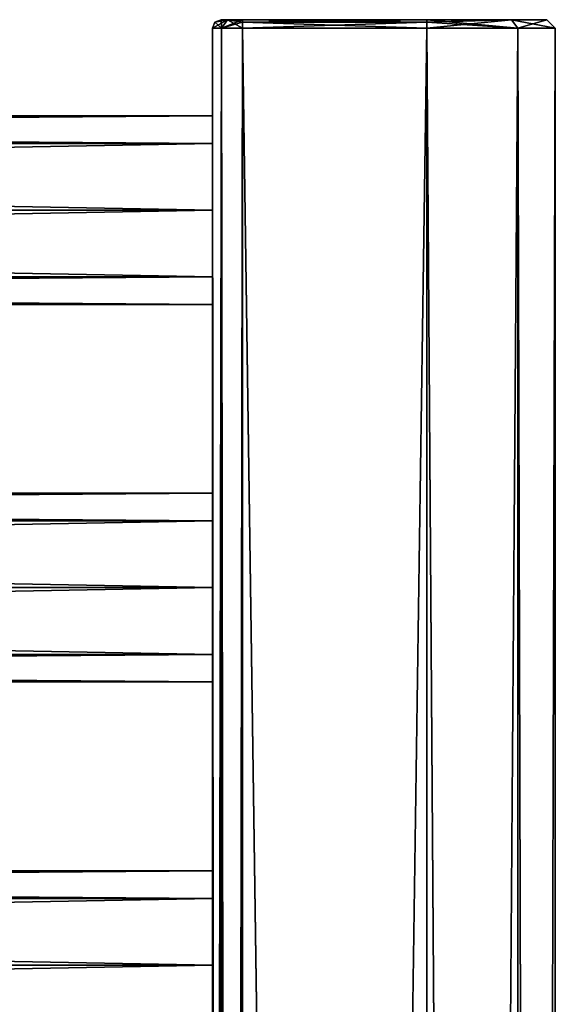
# Model space of a CAD drawing. Extents: x -250 to 250, y -832 to 754.
# Tile 256 of 256: x 188 to 250, y 633 to 748. Entities that reach past the tile are written whole.
import ezdxf

# ---------------------------------------------------------------- set-up
doc = ezdxf.new("R2010")
doc.units = 0
doc.header["$LTSCALE"] = 33.374815
for name, color, linetype in [('199', 7, 'CONTINUOUS'), ('200', 7, 'CONTINUOUS'), ('201', 7, 'CONTINUOUS'), ('202', 7, 'CONTINUOUS'), ('203', 7, 'CONTINUOUS'), ('204', 7, 'CONTINUOUS'), ('247', 7, 'CONTINUOUS'), ('248', 7, 'CONTINUOUS'), ('250', 7, 'CONTINUOUS'), ('251', 7, 'CONTINUOUS'), ('252', 7, 'CONTINUOUS'), ('253', 7, 'CONTINUOUS'), ('254', 7, 'CONTINUOUS'), ('255', 7, 'CONTINUOUS'), ('256', 7, 'CONTINUOUS'), ('257', 7, 'CONTINUOUS'), ('258', 7, 'CONTINUOUS'), ('265', 7, 'CONTINUOUS'), ('266', 7, 'CONTINUOUS')]:
    doc.layers.add(name, color=color, linetype=linetype)

msp = doc.modelspace()

# ---------------------------------------------------------------- linework, layer by layer
at = {"layer": '199', "color": 7, "linetype": 'CONTINUOUS'}
for points in [[(210, 726, -11), (210, 718.22, -7.78), (-210, 726, -11), (210, 726, -11)], [(-210, 726, -11), (210, 718.22, -7.78), (-210, 718.22, -7.78), (-210, 726, -11)], [(210, 718.22, 7.78), (210, 726, 11), (-210, 718.22, 7.78), (210, 718.22, 7.78)], [(210, 726, 11), (-210, 726, 11), (-210, 718.22, 7.78), (210, 726, 11)], [(210, 718.22, -7.78), (210, 715), (-210, 718.22, -7.78), (210, 718.22, -7.78)], [(210, 715), (210, 718.22, 7.78), (-210, 715), (210, 715)], [(210, 715), (-210, 715), (-210, 718.22, -7.78), (210, 715)], [(210, 718.22, 7.78), (-210, 718.22, 7.78), (-210, 715), (210, 718.22, 7.78)]]:
    msp.add_3dface(points, dxfattribs=at)
at = {"layer": '200', "color": 7, "linetype": 'CONTINUOUS'}
for points in [[(210, 733.78, 7.78), (210, 737), (-210, 733.78, 7.78), (210, 733.78, 7.78)], [(210, 737), (210, 733.78, -7.78), (-210, 737), (210, 737)], [(210, 737), (-210, 737), (-210, 733.78, 7.78), (210, 737)], [(210, 733.78, -7.78), (-210, 733.78, -7.78), (-210, 737), (210, 733.78, -7.78)], [(210, 733.78, -7.78), (210, 726, -11), (-210, 733.78, -7.78), (210, 733.78, -7.78)], [(210, 726, -11), (-210, 726, -11), (-210, 733.78, -7.78), (210, 726, -11)], [(210, 726, 11), (210, 733.78, 7.78), (-210, 726, 11), (210, 726, 11)], [(210, 733.78, 7.78), (-210, 733.78, 7.78), (-210, 726, 11), (210, 733.78, 7.78)]]:
    msp.add_3dface(points, dxfattribs=at)
at = {"layer": '201', "color": 7, "linetype": 'CONTINUOUS'}
for points in [[(210, 682, -11), (210, 674.22, -7.78), (-210, 682, -11), (210, 682, -11)], [(-210, 682, -11), (210, 674.22, -7.78), (-210, 674.22, -7.78), (-210, 682, -11)], [(210, 674.22, 7.78), (210, 682, 11), (-210, 674.22, 7.78), (210, 674.22, 7.78)], [(210, 682, 11), (-210, 682, 11), (-210, 674.22, 7.78), (210, 682, 11)], [(210, 674.22, -7.78), (210, 671), (-210, 674.22, -7.78), (210, 674.22, -7.78)], [(210, 671), (210, 674.22, 7.78), (-210, 671), (210, 671)], [(210, 671), (-210, 671), (-210, 674.22, -7.78), (210, 671)], [(210, 674.22, 7.78), (-210, 674.22, 7.78), (-210, 671), (210, 674.22, 7.78)]]:
    msp.add_3dface(points, dxfattribs=at)
at = {"layer": '202', "color": 7, "linetype": 'CONTINUOUS'}
for points in [[(210, 689.78, 7.78), (210, 693), (-210, 689.78, 7.78), (210, 689.78, 7.78)], [(210, 693), (210, 689.78, -7.78), (-210, 693), (210, 693)], [(210, 693), (-210, 693), (-210, 689.78, 7.78), (210, 693)], [(210, 689.78, -7.78), (-210, 689.78, -7.78), (-210, 693), (210, 689.78, -7.78)], [(210, 689.78, -7.78), (210, 682, -11), (-210, 689.78, -7.78), (210, 689.78, -7.78)], [(210, 682, -11), (-210, 682, -11), (-210, 689.78, -7.78), (210, 682, -11)], [(210, 682, 11), (210, 689.78, 7.78), (-210, 682, 11), (210, 682, 11)], [(210, 689.78, 7.78), (-210, 689.78, 7.78), (-210, 682, 11), (210, 689.78, 7.78)]]:
    msp.add_3dface(points, dxfattribs=at)
at = {"layer": '203', "color": 7, "linetype": 'CONTINUOUS'}
for points in [[(210, 638, -11), (210, 630.22, -7.78), (-210, 638, -11), (210, 638, -11)], [(-210, 638, -11), (210, 630.22, -7.78), (-210, 630.22, -7.78), (-210, 638, -11)], [(210, 630.22, 7.78), (210, 638, 11), (-210, 630.22, 7.78), (210, 630.22, 7.78)], [(210, 638, 11), (-210, 638, 11), (-210, 630.22, 7.78), (210, 638, 11)]]:
    msp.add_3dface(points, dxfattribs=at)
at = {"layer": '204', "color": 7, "linetype": 'CONTINUOUS'}
for points in [[(210, 645.78, 7.78), (210, 649), (-210, 645.78, 7.78), (210, 645.78, 7.78)], [(210, 649), (210, 645.78, -7.78), (-210, 649), (210, 649)], [(210, 649), (-210, 649), (-210, 645.78, 7.78), (210, 649)], [(210, 645.78, -7.78), (-210, 645.78, -7.78), (-210, 649), (210, 645.78, -7.78)], [(210, 645.78, -7.78), (210, 638, -11), (-210, 645.78, -7.78), (210, 645.78, -7.78)], [(210, 638, -11), (-210, 638, -11), (-210, 645.78, -7.78), (210, 638, -11)], [(210, 638, 11), (210, 645.78, 7.78), (-210, 638, 11), (210, 638, 11)], [(210, 645.78, 7.78), (-210, 645.78, 7.78), (-210, 638, 11), (210, 645.78, 7.78)]]:
    msp.add_3dface(points, dxfattribs=at)
at = {"layer": '247', "color": 7, "linetype": 'CONTINUOUS'}
for points in [[(235, 747.2, -15), (235, -747.2, -15), (213.5, 747.2, -15), (235, 747.2, -15)], [(213.5, 747.2, -15), (235, -747.2, -15), (213.5, -747.2, -15), (213.5, 747.2, -15)]]:
    msp.add_3dface(points, dxfattribs=at)
at = {"layer": '248', "color": 7, "linetype": 'CONTINUOUS'}
for points in [[(213.5, 747.2, 15), (213.5, -747.2, 15), (235, 747.2, 15), (213.5, 747.2, 15)], [(235, 747.2, 15), (213.5, -747.2, 15), (235, -747.2, 15), (235, 747.2, 15)]]:
    msp.add_3dface(points, dxfattribs=at)
at = {"layer": '250', "color": 7, "linetype": 'CONTINUOUS'}
for points in [[(210, 747.2, 11.5), (210, 747.2, -11.5), (210, 733.78, -7.78), (210, 747.2, 11.5)], [(210, 747.2, -11.5), (210, 726, -11), (210, 733.78, -7.78), (210, 747.2, -11.5)], [(210, 330, 11), (210, 747.2, 11.5), (210, 374, 11), (210, 330, 11)], [(210, 374, 11), (210, 747.2, 11.5), (210, 418, 11), (210, 374, 11)], [(210, 418, 11), (210, 747.2, 11.5), (210, 462, 11), (210, 418, 11)], [(210, 462, 11), (210, 747.2, 11.5), (210, 594, 11), (210, 462, 11)], [(210, 726, 11), (210, 747.2, 11.5), (210, 733.78, 7.78), (210, 726, 11)], [(210, 747.2, 11.5), (210, 726, 11), (210, 682, 11), (210, 747.2, 11.5)], [(210, 733.78, 7.78), (210, 747.2, 11.5), (210, 737), (210, 733.78, 7.78)], [(210, 737), (210, 747.2, 11.5), (210, 733.78, -7.78), (210, 737)], [(210, 747.2, 11.5), (210, 682, 11), (210, 638, 11), (210, 747.2, 11.5)], [(210, 747.2, 11.5), (210, 638, 11), (210, 594, 11), (210, 747.2, 11.5)], [(210, 747.2, -11.5), (210, 154, -11.5), (210, 374, -11), (210, 747.2, -11.5)], [(210, 418, -11), (210, 747.2, -11.5), (210, 374, -11), (210, 418, -11)], [(210, 462, -11), (210, 747.2, -11.5), (210, 418, -11), (210, 462, -11)], [(210, 594, -11), (210, 747.2, -11.5), (210, 462, -11), (210, 594, -11)], [(210, 726, -11), (210, 747.2, -11.5), (210, 682, -11), (210, 726, -11)], [(210, 682, -11), (210, 747.2, -11.5), (210, 638, -11), (210, 682, -11)], [(210, 638, -11), (210, 747.2, -11.5), (210, 594, -11), (210, 638, -11)], [(210, 747.2, 11.5), (210, 330, 11), (210, -66, 11.5), (210, 747.2, 11.5)], [(210, 718.22, -7.78), (210, 726, -11), (210, 682, -11), (210, 718.22, -7.78)], [(210, 726, 11), (210, 718.22, 7.78), (210, 693), (210, 726, 11)], [(210, 682, 11), (210, 726, 11), (210, 689.78, 7.78), (210, 682, 11)], [(210, 689.78, 7.78), (210, 726, 11), (210, 693), (210, 689.78, 7.78)], [(210, 715), (210, 718.22, -7.78), (210, 682, -11), (210, 715)], [(210, 718.22, 7.78), (210, 715), (210, 693), (210, 718.22, 7.78)], [(210, 715), (210, 682, -11), (210, 689.78, -7.78), (210, 715)], [(210, 693), (210, 715), (210, 689.78, -7.78), (210, 693)], [(210, 674.22, -7.78), (210, 682, -11), (210, 638, -11), (210, 674.22, -7.78)], [(210, 682, 11), (210, 674.22, 7.78), (210, 649), (210, 682, 11)], [(210, 638, 11), (210, 682, 11), (210, 645.78, 7.78), (210, 638, 11)], [(210, 645.78, 7.78), (210, 682, 11), (210, 649), (210, 645.78, 7.78)], [(210, 671), (210, 674.22, -7.78), (210, 638, -11), (210, 671)], [(210, 674.22, 7.78), (210, 671), (210, 649), (210, 674.22, 7.78)], [(210, 671), (210, 638, -11), (210, 645.78, -7.78), (210, 671)], [(210, 649), (210, 671), (210, 645.78, -7.78), (210, 649)], [(210, 630.22, -7.78), (210, 638, -11), (210, 594, -11), (210, 630.22, -7.78)], [(210, 638, 11), (210, 630.22, 7.78), (210, 605), (210, 638, 11)], [(210, 594, 11), (210, 638, 11), (210, 601.78, 7.78), (210, 594, 11)], [(210, 601.78, 7.78), (210, 638, 11), (210, 605), (210, 601.78, 7.78)]]:
    msp.add_3dface(points, dxfattribs=at)
at = {"layer": '251', "color": 7, "linetype": 'CONTINUOUS'}
for points in [[(211, 748.2, 11.5), (211.73, 748.2, 13.27), (211, 748.2, -11.5), (211, 748.2, 11.5)], [(211, 748.2, -11.5), (211.73, 748.2, 13.27), (211.73, 748.2, -13.27), (211, 748.2, -11.5)], [(211.73, 748.2, 13.27), (213.5, 748.2, 14), (211.73, 748.2, -13.27), (211.73, 748.2, 13.27)], [(211.73, 748.2, -13.27), (213.5, 748.2, 14), (213.5, 748.2, -14), (211.73, 748.2, -13.27)], [(213.5, 748.2, 14), (235, 748.2, 14), (213.5, 748.2, -14), (213.5, 748.2, 14)], [(213.5, 748.2, -14), (235, 748.2, 14), (235, 748.2, -14), (213.5, 748.2, -14)], [(235, 748.2, -14), (235, 748.2, 14), (244.9, 748.2, 9.9), (235, 748.2, -14)], [(244.9, 748.2, -9.9), (235, 748.2, -14), (244.9, 748.2, 9.9), (244.9, 748.2, -9.9)], [(249, 748.2, 0), (244.9, 748.2, -9.9), (244.9, 748.2, 9.9), (249, 748.2, 0)]]:
    msp.add_3dface(points, dxfattribs=at)
at = {"layer": '252', "color": 7, "linetype": 'CONTINUOUS'}
for points in [[(235, -747.2, -15), (235, 747.2, -15), (245.61, 747.2, -10.61), (235, -747.2, -15)], [(235, -747.2, -15), (245.61, 747.2, -10.61), (245.61, -747.2, -10.61), (235, -747.2, -15)], [(235, 747.2, 15), (235, -747.2, 15), (245.61, -747.2, 10.61), (235, 747.2, 15)], [(245.61, 747.2, 10.61), (235, 747.2, 15), (245.61, -747.2, 10.61), (245.61, 747.2, 10.61)], [(250, 747.2), (245.61, 747.2, 10.61), (250, -747.2), (250, 747.2)], [(250, -747.2), (245.61, 747.2, 10.61), (245.61, -747.2, 10.61), (250, -747.2)], [(245.61, 747.2, -10.61), (250, 747.2), (245.61, -747.2, -10.61), (245.61, 747.2, -10.61)], [(245.61, -747.2, -10.61), (250, 747.2), (250, -747.2), (245.61, -747.2, -10.61)]]:
    msp.add_3dface(points, dxfattribs=at)
at = {"layer": '253', "color": 7, "linetype": 'CONTINUOUS'}
for points in [[(210, 747.2, 11.5), (210, -66, 11.5), (211.03, -747.2, 13.97), (210, 747.2, 11.5)], [(210, 747.2, 11.5), (211.03, -747.2, 13.97), (211.03, 747.2, 13.97), (210, 747.2, 11.5)], [(213.5, -747.2, 15), (213.5, 747.2, 15), (211.03, 747.2, 13.97), (213.5, -747.2, 15)], [(211.03, -747.2, 13.97), (213.5, -747.2, 15), (211.03, 747.2, 13.97), (211.03, -747.2, 13.97)]]:
    msp.add_3dface(points, dxfattribs=at)
at = {"layer": '254', "color": 7, "linetype": 'CONTINUOUS'}
for points in [[(210, -747.2, -11.5), (210, 154, -11.5), (211.03, 747.2, -13.97), (210, -747.2, -11.5)], [(211.03, -747.2, -13.97), (210, -747.2, -11.5), (211.03, 747.2, -13.97), (211.03, -747.2, -13.97)], [(210, 747.2, -11.5), (211.03, 747.2, -13.97), (210, 154, -11.5), (210, 747.2, -11.5)], [(213.5, 747.2, -15), (213.5, -747.2, -15), (211.03, -747.2, -13.97), (213.5, 747.2, -15)], [(213.5, 747.2, -15), (211.03, -747.2, -13.97), (211.03, 747.2, -13.97), (213.5, 747.2, -15)]]:
    msp.add_3dface(points, dxfattribs=at)
at = {"layer": '255', "color": 7, "linetype": 'CONTINUOUS'}
for points in [[(235, 748.2, 14), (213.5, 748.2, 14), (213.5, 747.91, 14.71), (235, 748.2, 14)], [(235, 747.91, 14.71), (235, 748.2, 14), (213.5, 747.91, 14.71), (235, 747.91, 14.71)], [(213.5, 747.2, 15), (235, 747.2, 15), (235, 747.91, 14.71), (213.5, 747.2, 15)], [(213.5, 747.2, 15), (235, 747.91, 14.71), (213.5, 747.91, 14.71), (213.5, 747.2, 15)]]:
    msp.add_3dface(points, dxfattribs=at)
at = {"layer": '256', "color": 7, "linetype": 'CONTINUOUS'}
for points in [[(235, 747.2, -15), (244.9, 748.2, -9.9), (245.61, 747.2, -10.61), (235, 747.2, -15)], [(244.9, 748.2, -9.9), (235, 747.2, -15), (235, 747.91, -14.71), (244.9, 748.2, -9.9)], [(244.9, 748.2, 9.9), (235, 748.2, 14), (245.61, 747.2, 10.61), (244.9, 748.2, 9.9)], [(245.61, 747.2, 10.61), (235, 748.2, 14), (235, 747.91, 14.71), (245.61, 747.2, 10.61)], [(235, 748.2, -14), (244.9, 748.2, -9.9), (235, 747.91, -14.71), (235, 748.2, -14)], [(235, 747.2, 15), (245.61, 747.2, 10.61), (235, 747.91, 14.71), (235, 747.2, 15)], [(244.9, 748.2, -9.9), (249, 748.2, 0), (245.61, 747.2, -10.61), (244.9, 748.2, -9.9)], [(249, 748.2, 0), (244.9, 748.2, 9.9), (250, 747.2), (249, 748.2, 0)], [(244.9, 748.2, 9.9), (245.61, 747.2, 10.61), (250, 747.2), (244.9, 748.2, 9.9)], [(249, 748.2, 0), (250, 747.2), (245.61, 747.2, -10.61), (249, 748.2, 0)]]:
    msp.add_3dface(points, dxfattribs=at)
at = {"layer": '257', "color": 7, "linetype": 'CONTINUOUS'}
for points in [[(213.5, 748.2, -14), (235, 748.2, -14), (235, 747.91, -14.71), (213.5, 748.2, -14)], [(213.5, 748.2, -14), (235, 747.91, -14.71), (213.5, 747.91, -14.71), (213.5, 748.2, -14)], [(235, 747.2, -15), (213.5, 747.2, -15), (213.5, 747.91, -14.71), (235, 747.2, -15)], [(235, 747.91, -14.71), (235, 747.2, -15), (213.5, 747.91, -14.71), (235, 747.91, -14.71)]]:
    msp.add_3dface(points, dxfattribs=at)
at = {"layer": '258', "color": 7, "linetype": 'CONTINUOUS'}
for points in [[(210, 747.2, -11.5), (210, 747.2, 11.5), (210.29, 747.91, 11.5), (210, 747.2, -11.5)], [(210.29, 747.91, -11.5), (210, 747.2, -11.5), (210.29, 747.91, 11.5), (210.29, 747.91, -11.5)], [(211, 748.2, 11.5), (211, 748.2, -11.5), (210.29, 747.91, -11.5), (211, 748.2, 11.5)], [(211, 748.2, 11.5), (210.29, 747.91, -11.5), (210.29, 747.91, 11.5), (211, 748.2, 11.5)]]:
    msp.add_3dface(points, dxfattribs=at)
at = {"layer": '265', "color": 7, "linetype": 'CONTINUOUS'}
for points in [[(211.73, 748.2, -13.27), (210, 747.2, -11.5), (210.29, 747.91, -11.5), (211.73, 748.2, -13.27)], [(210, 747.2, -11.5), (211.73, 748.2, -13.27), (211.03, 747.2, -13.97), (210, 747.2, -11.5)], [(211, 748.2, -11.5), (211.73, 748.2, -13.27), (210.29, 747.91, -11.5), (211, 748.2, -11.5)], [(211.73, 748.2, -13.27), (213.5, 748.2, -14), (211.03, 747.2, -13.97), (211.73, 748.2, -13.27)], [(213.5, 748.2, -14), (213.5, 747.91, -14.71), (211.03, 747.2, -13.97), (213.5, 748.2, -14)], [(213.5, 747.91, -14.71), (213.5, 747.2, -15), (211.03, 747.2, -13.97), (213.5, 747.91, -14.71)]]:
    msp.add_3dface(points, dxfattribs=at)
at = {"layer": '266', "color": 7, "linetype": 'CONTINUOUS'}
for points in [[(210.29, 747.91, 11.5), (210, 747.2, 11.5), (211.03, 747.2, 13.97), (210.29, 747.91, 11.5)], [(211, 748.2, 11.5), (210.29, 747.91, 11.5), (211.03, 747.2, 13.97), (211, 748.2, 11.5)], [(211.73, 748.2, 13.27), (211, 748.2, 11.5), (211.03, 747.2, 13.97), (211.73, 748.2, 13.27)], [(213.5, 747.2, 15), (211.73, 748.2, 13.27), (211.03, 747.2, 13.97), (213.5, 747.2, 15)], [(211.73, 748.2, 13.27), (213.5, 747.2, 15), (213.5, 747.91, 14.71), (211.73, 748.2, 13.27)], [(213.5, 748.2, 14), (211.73, 748.2, 13.27), (213.5, 747.91, 14.71), (213.5, 748.2, 14)]]:
    msp.add_3dface(points, dxfattribs=at)

doc.saveas('drawing.dxf')
